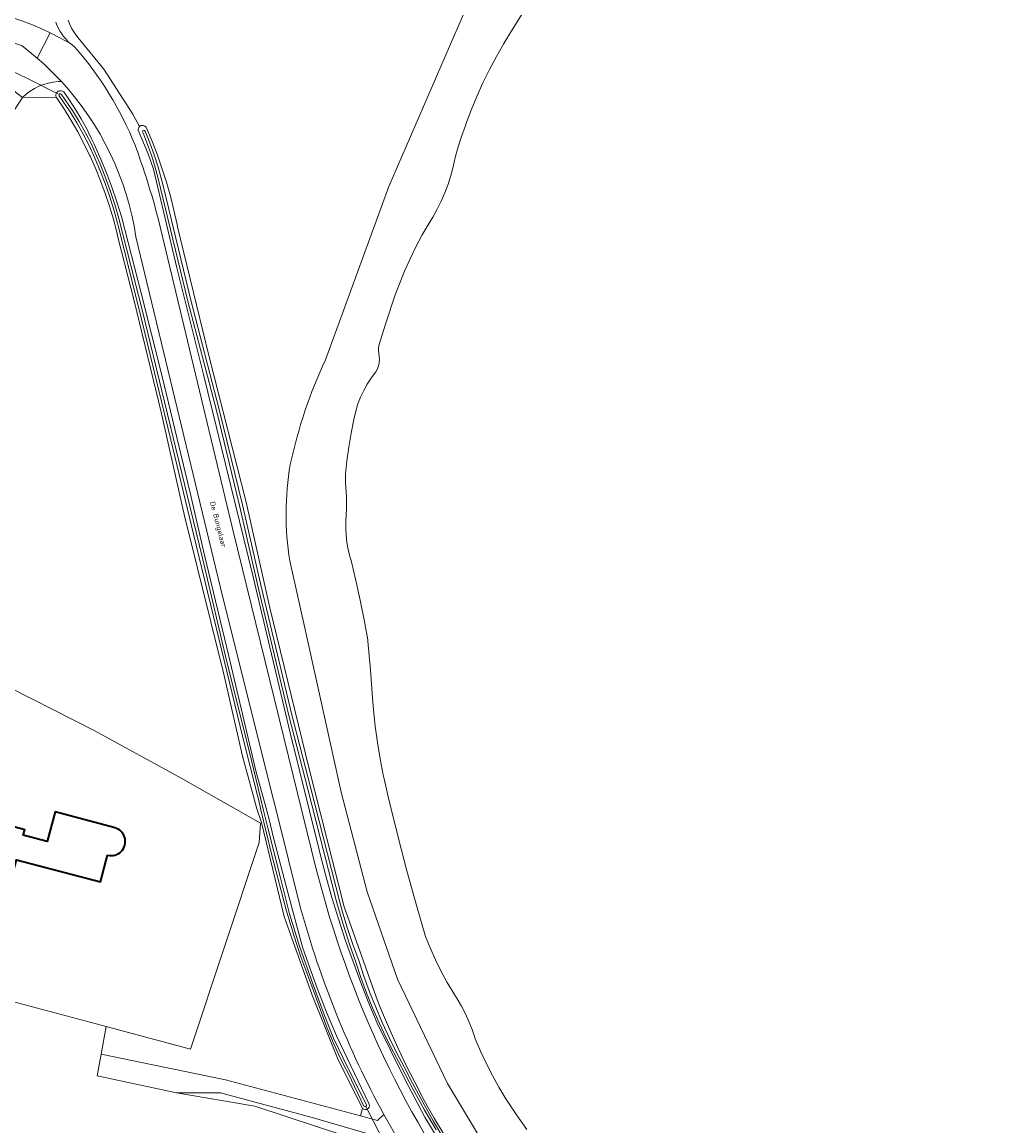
# Model space of a CAD drawing. Header units: metres. Extents: x 178952 to 185583, y 415201 to 419317.
# Tile 146 of 165: x 184882 to 185056, y 415667 to 415863. Entities that reach past the tile are written whole.
import ezdxf
from ezdxf.enums import TextEntityAlignment as Align

# ---------------------------------------------------------------- set-up
doc = ezdxf.new("R2010")
doc.units = ezdxf.units.M
for name, color, linetype, lineweight in [('B-XX-KW-KUNSTWERK_DUIKER-G', 252, 'Continuous', 18), ('B-XX-OG-BEBOUWING-GV', 252, 'Continuous', 35), ('B-XX-OG-TERREIN_CULTUURSCHEIDING-GV', 253, 'Continuous', 18), ('B-XX-OG-TOPOGRAFIE-T18', 253, 'Continuous', 18), ('B-XX-OG-WATER-GV', 253, 'Continuous', 18), ('B-XX-OG-WATER_SLOOT-GV', 253, 'Continuous', 18), ('B-XX-OG-WEG-GV', 253, 'Continuous', 18)]:
    doc.layers.add(name, color=color, linetype=linetype, lineweight=lineweight)
doc.styles.add('NLCS-ISO-M-T18', font='NLCS-ISO.ttf', dxfattribs={"height": 1.8})

msp = doc.modelspace()

# ---------------------------------------------------------------- linework, layer by layer
at = {"layer": 'B-XX-KW-KUNSTWERK_DUIKER-G'}
for points in [[(184875.137, 415856.881), (184876.034, 415856.438), (184877.035, 415855.943), (184878.433, 415855.251), (184882.811, 415853.086), (184887.978, 415850.53), (184888.261, 415850.391)], [(184942.828, 415670.87), (184943.066, 415670.398), (184946.163, 415664.262), (184946.353, 415663.885)]]:
    msp.add_lwpolyline(points, dxfattribs=at)
at = {"layer": 'B-XX-OG-BEBOUWING-GV'}
msp.add_lwpolyline([(184898.297, 415720.236), (184898.168, 415720.298), (184887.769, 415723.106), (184886.336, 415717.8), (184882.088, 415718.947), (184882.349, 415719.912), (184876.074, 415721.607), (184873.654, 415712.646), (184879.929, 415710.951), (184880.912, 415714.591), (184895.794, 415710.679), (184897.037, 415715.407)], dxfattribs=at)
msp.add_arc((184897.68, 415717.818), 2.495, 255.079, 75.67346, dxfattribs=at)
at = {"layer": 'B-XX-OG-TERREIN_CULTUURSCHEIDING-GV'}
for points in [[(184935.657, 415803.236), (184946.905, 415833.953), (184962.253, 415869.454)], [(184935.657, 415803.236), (184946.905, 415833.953), (184962.253, 415869.454)], [(184890.035, 415863.453), (184890.332, 415862.667), (184890.702, 415861.913), (184891.143, 415861.198), (184891.649, 415860.527), (184891.846, 415860.299), (184896.374, 415854.779), (184901.531, 415846.78), (184902.709, 415844.624), (184902.923, 415844.751), (184903.167, 415844.805), (184903.415, 415844.779), (184903.642, 415844.677), (184903.843, 415844.484), (184904.856, 415842.095), (184905.794, 415839.677), (184906.658, 415837.23), (184907.445, 415834.758), (184908.156, 415832.263), (184908.79, 415829.747), (184909.346, 415827.213), (184909.428, 415826.804), (184915.021, 415803.768), (184921.573, 415778.008), (184925.761, 415759.241), (184932.741, 415730.714), (184938.983, 415706.264), (184941.781, 415698.251), (184944.655, 415690.266), (184945.383, 415688.278), (184946.796, 415684.941), (184948.281, 415681.636), (184949.839, 415678.364), (184951.469, 415675.128), (184953.17, 415671.928), (184954.942, 415668.766), (184956.782, 415665.645)], [(184890.035, 415863.453), (184890.332, 415862.667), (184890.702, 415861.913), (184891.143, 415861.198), (184891.649, 415860.527), (184891.846, 415860.299), (184896.374, 415854.779), (184901.531, 415846.78), (184902.709, 415844.624), (184902.923, 415844.751), (184903.167, 415844.805), (184903.415, 415844.779), (184903.642, 415844.677), (184903.843, 415844.484), (184904.856, 415842.095), (184905.794, 415839.677), (184906.658, 415837.23), (184907.445, 415834.758), (184908.156, 415832.263), (184908.79, 415829.747), (184909.346, 415827.213), (184909.428, 415826.804), (184915.021, 415803.768), (184921.573, 415778.008), (184925.761, 415759.241), (184932.741, 415730.714), (184938.983, 415706.264), (184941.781, 415698.251), (184944.655, 415690.266), (184945.383, 415688.278), (184946.796, 415684.941), (184948.281, 415681.636), (184949.839, 415678.364), (184951.469, 415675.128), (184953.17, 415671.928), (184954.942, 415668.766), (184956.782, 415665.645)], [(184876.224, 415746.828), (184894.658, 415737.53), (184910.202, 415728.993), (184924.122, 415721.086), (184923.878, 415717.653), (184911.73, 415681.028), (184896.795, 415685.011), (184895.898, 415680.107), (184917.952, 415675.577), (184941.878, 415669.173), (184942.238, 415670.493), (184937.759, 415679.438), (184933.298, 415690.606), (184928.342, 415704.548), (184924.302, 415721.2), (184923.5, 415723.623), (184922.84, 415726.021), (184920.932, 415732.95), (184917.611, 415747.505), (184910.648, 415775.592), (184906.522, 415793.941), (184901.761, 415813.702), (184898.924, 415824.725), (184898.658, 415825.869), (184898.059, 415828.179), (184897.383, 415830.468), (184896.63, 415832.734), (184895.802, 415834.972), (184894.9, 415837.182), (184893.924, 415839.36), (184893.848, 415839.523), (184892.836, 415841.607), (184891.752, 415843.655), (184890.598, 415845.665), (184889.376, 415847.634), (184888.086, 415849.559), (184887.937, 415849.788), (184881.965, 415849.768), (184879.597, 415846.077)], [(184963.819, 415663.982), (184957.269, 415674.934), (184948.433, 415693.39), (184943.029, 415708.93), (184938.424, 415726.602), (184932.402, 415753.849), (184929.31, 415767.585)], [(184963.819, 415663.982), (184957.269, 415674.934), (184948.433, 415693.39), (184943.029, 415708.93), (184938.424, 415726.602), (184932.402, 415753.849), (184929.31, 415767.585)], [(184882.349, 415719.912), (184882.088, 415718.947), (184886.336, 415717.8), (184887.769, 415723.106), (184898.168, 415720.298), (184898.297, 415720.236)], [(184897.037, 415715.407), (184895.794, 415710.679), (184880.912, 415714.591), (184879.929, 415710.951), (184873.654, 415712.646), (184876.074, 415721.607), (184882.349, 415719.912)], [(184944.831, 415663.747), (184923.132, 415670.903), (184909.225, 415673.259), (184895.202, 415676.302), (184895.898, 415680.107), (184896.795, 415685.011), (184866.598, 415693.063), (184861.375, 415694.456), (184857.499, 415681.858), (184817.099, 415692.455), (184815.667, 415688.93), (184801.672, 415649.579)]]:
    msp.add_lwpolyline(points, dxfattribs=at)
msp.add_lwpolyline([(184894.658, 415737.53), (184876.224, 415746.828), (184869.024, 415745.363), (184866.416, 415728.439), (184864.153, 415716.561), (184859.684, 415695.663), (184857.712, 415689.105), (184856.552, 415683.97), (184851.208, 415685.178), (184817.661, 415693.839), (184817.099, 415692.455), (184857.499, 415681.858), (184861.375, 415694.456), (184866.598, 415693.063), (184896.795, 415685.011), (184911.73, 415681.028), (184923.878, 415717.653), (184924.122, 415721.086), (184910.202, 415728.993)], close=True, dxfattribs=at)
at = {"layer": 'B-XX-OG-TERREIN_CULTUURSCHEIDING-GV', "extrusion": (0, 0, -1)}
for centre, radius, start, end in [((-185013.342, 415766.762), 85.821, 12.03178, 25.15046), ((-185013.342, 415766.762), 85.821, 12.03178, 25.15046), ((-184982.326, 415775.821), 53.652, 351.17019, 9.47437), ((-184982.326, 415775.821), 53.652, 351.17019, 9.47437), ((-184897.68, 415717.818), 2.495, 104.32654, 284.921)]:
    msp.add_arc(centre, radius, start, end, dxfattribs=at)
at = {"layer": 'B-XX-OG-WATER-GV'}
for points in [[(184979.762, 415879.407), (184968.599, 415861.538), (184967.235, 415859.292), (184965.94, 415857.004), (184964.715, 415854.679), (184963.562, 415852.318), (184962.481, 415849.922), (184961.474, 415847.495), (184960.54, 415845.038), (184960.391, 415844.622), (184959.735, 415842.809), (184959.155, 415840.969), (184958.652, 415839.108), (184958.27, 415837.441), (184957.857, 415835.887), (184957.367, 415834.356), (184956.801, 415832.851), (184956.161, 415831.376), (184955.448, 415829.934), (184954.665, 415828.53), (184954.003, 415827.458), (184952.809, 415825.385), (184951.686, 415823.272), (184950.634, 415821.124), (184949.654, 415818.941), (184948.748, 415816.727), (184947.942, 415814.557), (184946.316, 415809.537), (184945.184, 415805.963), (184945.072, 415805.414), (184945.039, 415804.855), (184945.078, 415804.356), (184945.19, 415803.805), (184945.222, 415803.243), (184945.175, 415802.683), (184945.049, 415802.135), (184944.847, 415801.611), (184944.572, 415801.12), (184944.509, 415801.028), (184943.749, 415799.985), (184943.054, 415798.896), (184942.429, 415797.767), (184941.874, 415796.602), (184941.393, 415795.404), (184941.274, 415795.069), (184940.696, 415792.654), (184940.197, 415790.221), (184939.776, 415787.773), (184939.434, 415785.313), (184939.184, 415782.972), (184939.202, 415781.392), (184939.3, 415779.815), (184939.381, 415779.008), (184939.349, 415776.729), (184939.252, 415774.679), (184939.236, 415773.405), (184939.301, 415772.133), (184939.445, 415770.868), (184939.668, 415769.614), (184939.97, 415768.377), (184940.195, 415767.621), (184941.047, 415764.133), (184941.821, 415760.627), (184942.517, 415757.105), (184943.134, 415753.569), (184943.174, 415753.321), (184943.607, 415748.283), (184943.906, 415744.097), (184944.141, 415741.186), (184944.455, 415738.282), (184944.849, 415735.388), (184945.322, 415732.506), (184945.874, 415729.638), (184946.026, 415728.917), (184946.676, 415726.07), (184947.056, 415724.552), (184948.536, 415718.588), (184950.093, 415712.645), (184951.727, 415706.722), (184953.399, 415700.957), (184954.249, 415698.873), (184955.172, 415696.82), (184956.168, 415694.802), (184957.235, 415692.82), (184958.372, 415690.877), (184958.972, 415689.911), (184959.744, 415688.617), (184960.447, 415687.284), (184961.077, 415685.915), (184961.634, 415684.515), (184962.117, 415683.087), (184962.184, 415682.866), (184963.126, 415680.666), (184964.142, 415678.499), (184965.229, 415676.366), (184966.387, 415674.272), (184967.614, 415672.217), (184967.721, 415672.045), (184969.491, 415669.39), (184971.326, 415666.781)], [(184979.762, 415879.407), (184968.599, 415861.538), (184967.235, 415859.292), (184965.94, 415857.004), (184964.715, 415854.679), (184963.562, 415852.318), (184962.481, 415849.922), (184961.474, 415847.495), (184960.54, 415845.038), (184960.391, 415844.622), (184959.735, 415842.809), (184959.155, 415840.969), (184958.652, 415839.108), (184958.27, 415837.441), (184957.857, 415835.887), (184957.367, 415834.356), (184956.801, 415832.851), (184956.161, 415831.376), (184955.448, 415829.934), (184954.665, 415828.53), (184954.003, 415827.458), (184952.809, 415825.385), (184951.686, 415823.272), (184950.634, 415821.124), (184949.654, 415818.941), (184948.748, 415816.727), (184947.942, 415814.557), (184946.316, 415809.537), (184945.184, 415805.963), (184945.072, 415805.414), (184945.039, 415804.855), (184945.078, 415804.356), (184945.19, 415803.805), (184945.222, 415803.243), (184945.175, 415802.683), (184945.049, 415802.135), (184944.847, 415801.611), (184944.572, 415801.12), (184944.509, 415801.028), (184943.749, 415799.985), (184943.054, 415798.896), (184942.429, 415797.767), (184941.874, 415796.602), (184941.393, 415795.404), (184941.274, 415795.069), (184940.696, 415792.654), (184940.197, 415790.221), (184939.776, 415787.773), (184939.434, 415785.313), (184939.184, 415782.972), (184939.202, 415781.392), (184939.3, 415779.815), (184939.381, 415779.008), (184939.349, 415776.729), (184939.252, 415774.679), (184939.236, 415773.405), (184939.301, 415772.133), (184939.445, 415770.868), (184939.668, 415769.614), (184939.97, 415768.377), (184940.195, 415767.621), (184941.047, 415764.133), (184941.821, 415760.627), (184942.517, 415757.105), (184943.134, 415753.569), (184943.174, 415753.321), (184943.607, 415748.283), (184943.906, 415744.097), (184944.141, 415741.186), (184944.455, 415738.282), (184944.849, 415735.388), (184945.322, 415732.506), (184945.874, 415729.638), (184946.026, 415728.917), (184946.676, 415726.07), (184947.056, 415724.552), (184948.536, 415718.588), (184950.093, 415712.645), (184951.727, 415706.722), (184953.399, 415700.957), (184954.249, 415698.873), (184955.172, 415696.82), (184956.168, 415694.802), (184957.235, 415692.82), (184958.372, 415690.877), (184958.972, 415689.911), (184959.744, 415688.617), (184960.447, 415687.284), (184961.077, 415685.915), (184961.634, 415684.515), (184962.117, 415683.087), (184962.184, 415682.866), (184963.126, 415680.666), (184964.142, 415678.499), (184965.229, 415676.366), (184966.387, 415674.272), (184967.614, 415672.217), (184967.721, 415672.045), (184969.491, 415669.39), (184971.326, 415666.781)], [(184956.71, 415665.021), (184954.76, 415668.293), (184952.879, 415671.605), (184951.068, 415674.956), (184949.577, 415677.847), (184948.212, 415680.446), (184946.919, 415683.082), (184945.698, 415685.752), (184944.55, 415688.454), (184943.476, 415691.187), (184942.477, 415693.948), (184941.554, 415696.735), (184940.522, 415699.568), (184939.57, 415702.412), (184938.695, 415705.281), (184938.186, 415707.088), (184933.068, 415727.233), (184929.669, 415740.284), (184924.244, 415763.04), (184920.956, 415777.544), (184916.832, 415794.393), (184911.796, 415813.789), (184906.914, 415833.832), (184906.571, 415835.221), (184905.967, 415837.398), (184905.286, 415839.552), (184904.529, 415841.68), (184903.697, 415843.78), (184903.554, 415843.893), (184903.415, 415843.895), (184903.297, 415843.821), (184903.238, 415843.694), (184903.257, 415843.556), (184903.371, 415843.291), (184904.127, 415841.419), (184904.809, 415839.518), (184905.415, 415837.591), (184905.944, 415835.642), (184906.395, 415833.674), (184911.276, 415813.658), (184916.312, 415794.262), (184920.434, 415777.421), (184923.722, 415762.918), (184929.149, 415740.154), (184932.549, 415727.099), (184937.667, 415706.956), (184938.729, 415703.363), (184939.869, 415699.793), (184941.009, 415696.46), (184941.934, 415693.72), (184942.935, 415691.006), (184944.011, 415688.321), (184945.16, 415685.666), (184946.382, 415683.044), (184947.677, 415680.458), (184949.042, 415677.907), (184949.169, 415677.679), (184951.129, 415673.98), (184953.159, 415670.319), (184955.259, 415666.697)]]:
    msp.add_lwpolyline(points, dxfattribs=at)
msp.add_lwpolyline([(184937.073, 415682.984), (184935.571, 415686.655), (184933.483, 415692.402), (184931.046, 415699.262), (184929.278, 415705.01), (184927.661, 415711.378), (184925.365, 415720.505), (184924.684, 415723.331), (184924.143, 415725.575), (184922.547, 415732.194), (184917.954, 415750.702), (184913.855, 415768.067), (184909.154, 415787.484), (184903.199, 415811.848), (184899.031, 415828.29), (184898.3, 415830.781), (184897.492, 415833.249), (184896.609, 415835.69), (184895.651, 415838.102), (184894.619, 415840.485), (184894.181, 415841.438), (184893.124, 415843.469), (184891.997, 415845.462), (184890.801, 415847.415), (184889.538, 415849.324), (184888.858, 415850.295), (184888.713, 415850.38), (184888.576, 415850.365), (184888.469, 415850.277), (184888.427, 415850.146), (184888.463, 415850.013), (184889.119, 415849.077), (184890.378, 415847.175), (184891.57, 415845.23), (184892.694, 415843.245), (184893.747, 415841.221), (184894.774, 415839.001), (184895.728, 415836.749), (184896.608, 415834.466), (184897.413, 415832.156), (184898.142, 415829.821), (184898.795, 415827.463), (184898.92, 415826.971), (184901.576, 415816.385), (184902.981, 415810.646), (184908.237, 415789.034), (184912.237, 415772.337), (184916.771, 415753.849), (184920.975, 415736.252), (184923.657, 415725.725), (184923.756, 415725.337), (184924.213, 415723.433), (184926.19, 415715.187), (184928.714, 415705.501), (184930.035, 415701.195), (184931.28, 415697.37), (184933.559, 415691.216), (184935.972, 415684.709), (184936.899, 415682.464), (184937.899, 415680.25), (184938.972, 415678.071), (184939.731, 415676.629), (184942.447, 415670.912), (184942.556, 415670.823), (184942.695, 415670.805), (184942.823, 415670.865), (184942.9, 415670.99), (184942.899, 415671.125), (184939.657, 415677.583)], close=True, dxfattribs=at)
at = {"layer": 'B-XX-OG-WATER_SLOOT-GV'}
for points in [[(184971.326, 415666.781), (184969.491, 415669.39), (184967.721, 415672.045), (184967.614, 415672.217), (184966.387, 415674.272), (184965.229, 415676.366), (184964.142, 415678.499), (184963.126, 415680.666), (184962.184, 415682.866), (184962.117, 415683.087), (184961.634, 415684.515), (184961.077, 415685.915), (184960.447, 415687.284), (184959.744, 415688.617), (184958.972, 415689.911), (184958.372, 415690.877), (184957.235, 415692.82), (184956.168, 415694.802), (184955.172, 415696.82), (184954.249, 415698.873), (184953.399, 415700.957), (184951.727, 415706.722), (184950.093, 415712.645), (184948.536, 415718.588), (184947.056, 415724.552), (184946.676, 415726.07), (184946.026, 415728.917), (184945.874, 415729.638), (184945.322, 415732.506), (184944.849, 415735.388), (184944.455, 415738.282), (184944.141, 415741.186), (184943.906, 415744.097), (184943.607, 415748.283), (184943.174, 415753.321), (184943.134, 415753.569), (184942.517, 415757.105), (184941.821, 415760.627), (184941.047, 415764.133), (184940.195, 415767.621), (184939.97, 415768.377), (184939.668, 415769.614), (184939.445, 415770.868), (184939.301, 415772.133), (184939.236, 415773.405), (184939.252, 415774.679), (184939.349, 415776.729), (184939.381, 415779.008), (184939.3, 415779.815), (184939.202, 415781.392), (184939.184, 415782.972), (184939.434, 415785.313), (184939.776, 415787.773), (184940.197, 415790.221), (184940.696, 415792.654), (184941.274, 415795.069), (184941.393, 415795.404), (184941.874, 415796.602), (184942.429, 415797.767), (184943.054, 415798.896), (184943.749, 415799.985), (184944.509, 415801.028), (184944.572, 415801.12), (184944.847, 415801.611), (184945.049, 415802.135), (184945.175, 415802.683), (184945.222, 415803.243), (184945.19, 415803.805), (184945.078, 415804.356), (184945.039, 415804.855), (184945.072, 415805.414), (184945.184, 415805.963), (184946.316, 415809.537), (184947.942, 415814.557), (184948.748, 415816.727), (184949.654, 415818.941), (184950.634, 415821.124), (184951.686, 415823.272), (184952.809, 415825.385), (184954.003, 415827.458), (184954.665, 415828.53), (184955.448, 415829.934), (184956.161, 415831.376), (184956.801, 415832.851), (184957.367, 415834.356), (184957.857, 415835.887), (184958.27, 415837.441), (184958.652, 415839.108), (184959.155, 415840.969), (184959.735, 415842.809), (184960.391, 415844.622), (184960.54, 415845.038), (184961.474, 415847.495), (184962.481, 415849.922), (184963.562, 415852.318), (184964.715, 415854.679), (184965.94, 415857.004), (184967.235, 415859.292), (184968.599, 415861.538), (184979.762, 415879.407)], [(184971.326, 415666.781), (184969.491, 415669.39), (184967.721, 415672.045), (184967.614, 415672.217), (184966.387, 415674.272), (184965.229, 415676.366), (184964.142, 415678.499), (184963.126, 415680.666), (184962.184, 415682.866), (184962.117, 415683.087), (184961.634, 415684.515), (184961.077, 415685.915), (184960.447, 415687.284), (184959.744, 415688.617), (184958.972, 415689.911), (184958.372, 415690.877), (184957.235, 415692.82), (184956.168, 415694.802), (184955.172, 415696.82), (184954.249, 415698.873), (184953.399, 415700.957), (184951.727, 415706.722), (184950.093, 415712.645), (184948.536, 415718.588), (184947.056, 415724.552), (184946.676, 415726.07), (184946.026, 415728.917), (184945.874, 415729.638), (184945.322, 415732.506), (184944.849, 415735.388), (184944.455, 415738.282), (184944.141, 415741.186), (184943.906, 415744.097), (184943.607, 415748.283), (184943.174, 415753.321), (184943.134, 415753.569), (184942.517, 415757.105), (184941.821, 415760.627), (184941.047, 415764.133), (184940.195, 415767.621), (184939.97, 415768.377), (184939.668, 415769.614), (184939.445, 415770.868), (184939.301, 415772.133), (184939.236, 415773.405), (184939.252, 415774.679), (184939.349, 415776.729), (184939.381, 415779.008), (184939.3, 415779.815), (184939.202, 415781.392), (184939.184, 415782.972), (184939.434, 415785.313), (184939.776, 415787.773), (184940.197, 415790.221), (184940.696, 415792.654), (184941.274, 415795.069), (184941.393, 415795.404), (184941.874, 415796.602), (184942.429, 415797.767), (184943.054, 415798.896), (184943.749, 415799.985), (184944.509, 415801.028), (184944.572, 415801.12), (184944.847, 415801.611), (184945.049, 415802.135), (184945.175, 415802.683), (184945.222, 415803.243), (184945.19, 415803.805), (184945.078, 415804.356), (184945.039, 415804.855), (184945.072, 415805.414), (184945.184, 415805.963), (184946.316, 415809.537), (184947.942, 415814.557), (184948.748, 415816.727), (184949.654, 415818.941), (184950.634, 415821.124), (184951.686, 415823.272), (184952.809, 415825.385), (184954.003, 415827.458), (184954.665, 415828.53), (184955.448, 415829.934), (184956.161, 415831.376), (184956.801, 415832.851), (184957.367, 415834.356), (184957.857, 415835.887), (184958.27, 415837.441), (184958.652, 415839.108), (184959.155, 415840.969), (184959.735, 415842.809), (184960.391, 415844.622), (184960.54, 415845.038), (184961.474, 415847.495), (184962.481, 415849.922), (184963.562, 415852.318), (184964.715, 415854.679), (184965.94, 415857.004), (184967.235, 415859.292), (184968.599, 415861.538), (184979.762, 415879.407)], [(184962.253, 415869.454), (184946.905, 415833.953), (184935.657, 415803.236)], [(184962.253, 415869.454), (184946.905, 415833.953), (184935.657, 415803.236)], [(184956.782, 415665.645), (184954.942, 415668.766), (184953.17, 415671.928), (184951.469, 415675.128), (184949.839, 415678.364), (184948.281, 415681.636), (184946.796, 415684.941), (184945.383, 415688.278), (184944.655, 415690.266), (184941.781, 415698.251), (184938.983, 415706.264), (184932.741, 415730.714), (184925.761, 415759.241), (184921.573, 415778.008), (184915.021, 415803.768), (184909.428, 415826.804), (184909.346, 415827.213), (184908.79, 415829.747), (184908.156, 415832.263), (184907.445, 415834.758), (184906.658, 415837.23), (184905.794, 415839.677), (184904.856, 415842.095), (184903.843, 415844.484), (184903.642, 415844.677), (184903.415, 415844.779), (184903.167, 415844.805), (184902.923, 415844.751), (184902.709, 415844.624), (184902.546, 415844.436), (184902.45, 415844.205), (184902.432, 415843.957), (184904.218, 415839.728), (184905.183, 415837.015), (184909.331, 415819.522), (184914.046, 415800.599), (184922.794, 415764.988), (184929.405, 415737.118), (184934.525, 415716.327), (184934.717, 415715.554), (184935.714, 415711.728), (184936.788, 415707.922), (184937.939, 415704.139), (184939.167, 415700.38), (184940.47, 415696.647), (184941.848, 415692.941), (184943.301, 415689.263), (184944.829, 415685.616), (184949.714, 415675.71), (184953.243, 415668.969), (184959.165, 415659.225)], [(184955.259, 415666.697), (184953.159, 415670.319), (184951.129, 415673.98), (184949.169, 415677.679), (184949.042, 415677.907), (184947.677, 415680.458), (184946.382, 415683.044), (184945.16, 415685.666), (184944.011, 415688.321), (184942.935, 415691.006), (184941.934, 415693.72), (184941.009, 415696.46), (184939.869, 415699.793), (184938.729, 415703.363), (184937.667, 415706.956), (184932.549, 415727.099), (184929.149, 415740.154), (184923.722, 415762.918), (184920.434, 415777.421), (184916.312, 415794.262), (184911.276, 415813.658), (184906.395, 415833.674), (184905.944, 415835.642), (184905.415, 415837.591), (184904.809, 415839.518), (184904.127, 415841.419), (184903.371, 415843.291), (184903.257, 415843.556), (184903.238, 415843.694), (184903.297, 415843.821), (184903.415, 415843.895), (184903.554, 415843.893), (184903.697, 415843.78), (184904.529, 415841.68), (184905.286, 415839.552), (184905.967, 415837.398), (184906.571, 415835.221), (184906.914, 415833.832), (184911.796, 415813.789), (184916.832, 415794.393), (184920.956, 415777.544), (184924.244, 415763.04), (184929.669, 415740.284), (184933.068, 415727.233), (184938.186, 415707.088), (184938.695, 415705.281), (184939.57, 415702.412), (184940.522, 415699.568), (184941.554, 415696.735), (184942.477, 415693.948), (184943.476, 415691.187), (184944.55, 415688.454), (184945.698, 415685.752), (184946.919, 415683.082), (184948.212, 415680.446), (184949.577, 415677.847), (184951.068, 415674.956), (184952.879, 415671.605), (184954.76, 415668.293), (184956.71, 415665.021)], [(184929.31, 415767.585), (184932.402, 415753.849), (184938.424, 415726.602), (184943.029, 415708.93), (184948.433, 415693.39), (184957.269, 415674.934), (184963.819, 415663.982)], [(184929.31, 415767.585), (184932.402, 415753.849), (184938.424, 415726.602), (184943.029, 415708.93), (184948.433, 415693.39), (184957.269, 415674.934), (184963.819, 415663.982)]]:
    msp.add_lwpolyline(points, dxfattribs=at)
for points in [[(184937.589, 415683.364), (184935.858, 415687.569), (184934.202, 415691.803), (184932.62, 415696.066), (184931.553, 415699.079), (184928.965, 415708.777), (184926.454, 415718.495), (184925.644, 415721.702), (184925.228, 415723.247), (184924.636, 415725.446), (184923.375, 415730.133), (184918.549, 415750.692), (184914.227, 415768.568), (184911.666, 415779.669), (184906.631, 415800.512), (184903.001, 415815.065), (184899.51, 415828.651), (184898.688, 415831.264), (184897.79, 415833.851), (184896.817, 415836.412), (184895.769, 415838.943), (184894.649, 415841.442), (184894.126, 415842.543), (184893.275, 415844.28), (184892.352, 415845.98), (184891.359, 415847.64), (184890.299, 415849.258), (184889.251, 415850.726), (184889.038, 415850.868), (184888.791, 415850.937), (184888.535, 415850.928), (184888.294, 415850.84), (184888.092, 415850.683), (184887.978, 415850.53), (184887.886, 415850.291), (184887.872, 415850.035), (184887.937, 415849.788), (184888.086, 415849.559), (184889.376, 415847.634), (184890.598, 415845.665), (184891.752, 415843.655), (184892.836, 415841.607), (184893.848, 415839.523), (184893.924, 415839.36), (184894.9, 415837.182), (184895.802, 415834.972), (184896.63, 415832.734), (184897.383, 415830.468), (184898.059, 415828.179), (184898.658, 415825.869), (184898.924, 415824.725), (184901.761, 415813.702), (184906.522, 415793.941), (184910.648, 415775.592), (184917.611, 415747.505), (184920.932, 415732.95), (184922.84, 415726.021), (184923.5, 415723.623), (184924.302, 415721.2), (184928.342, 415704.548), (184933.298, 415690.606), (184937.759, 415679.438), (184942.238, 415670.493), (184942.437, 415670.364), (184942.668, 415670.308), (184942.904, 415670.332), (184943.066, 415670.398), (184943.25, 415670.548), (184943.375, 415670.75), (184943.426, 415670.982), (184943.398, 415671.218), (184943.338, 415671.361)], [(184922.547, 415732.194), (184924.143, 415725.575), (184924.684, 415723.331), (184925.365, 415720.505), (184927.661, 415711.378), (184929.278, 415705.01), (184931.046, 415699.262), (184933.483, 415692.402), (184935.571, 415686.655), (184937.073, 415682.984), (184939.657, 415677.583), (184942.899, 415671.125), (184942.9, 415670.99), (184942.823, 415670.865), (184942.695, 415670.805), (184942.556, 415670.823), (184942.447, 415670.912), (184939.731, 415676.629), (184938.972, 415678.071), (184937.899, 415680.25), (184936.899, 415682.464), (184935.972, 415684.709), (184933.559, 415691.216), (184931.28, 415697.37), (184930.035, 415701.195), (184928.714, 415705.501), (184926.19, 415715.187), (184924.213, 415723.433), (184923.756, 415725.337), (184923.657, 415725.725), (184920.975, 415736.252), (184916.771, 415753.849), (184912.237, 415772.337), (184908.237, 415789.034), (184902.981, 415810.646), (184901.576, 415816.385), (184898.92, 415826.971), (184898.795, 415827.463), (184898.142, 415829.821), (184897.413, 415832.156), (184896.608, 415834.466), (184895.728, 415836.749), (184894.774, 415839.001), (184893.747, 415841.221), (184892.694, 415843.245), (184891.57, 415845.23), (184890.378, 415847.175), (184889.119, 415849.077), (184888.463, 415850.013), (184888.427, 415850.146), (184888.469, 415850.277), (184888.576, 415850.365), (184888.713, 415850.38), (184888.858, 415850.295), (184889.538, 415849.324), (184890.801, 415847.415), (184891.997, 415845.462), (184893.124, 415843.469), (184894.181, 415841.438), (184894.619, 415840.485), (184895.651, 415838.102), (184896.609, 415835.69), (184897.492, 415833.249), (184898.3, 415830.781), (184899.031, 415828.29), (184903.199, 415811.848), (184909.154, 415787.484), (184913.855, 415768.067), (184917.954, 415750.702)]]:
    msp.add_lwpolyline(points, close=True, dxfattribs=at)
for centre, radius, start, end in [((185013.342, 415766.762), 85.821, 154.84954, 167.96822), ((185013.342, 415766.762), 85.821, 154.84954, 167.96822), ((184982.326, 415775.821), 53.652, 170.52563, 188.82981), ((184982.326, 415775.821), 53.652, 170.52563, 188.82981)]:
    msp.add_arc(centre, radius, start, end, dxfattribs=at)
at = {"layer": 'B-XX-OG-WEG-GV'}
for points in [[(184877.276, 415860.492), (184878.488, 415860.074), (184881.91, 415858.895), (184884.568, 415856.739), (184886.867, 415861.197), (184885.624, 415861.783), (184883.739, 415862.598), (184881.824, 415863.339), (184879.882, 415864.005), (184877.915, 415864.595), (184876.686, 415864.97), (184875.725, 415865.263), (184875.604, 415865.09), (184871.527, 415866.305), (184859.492, 415869.739), (184788.621, 415888.57)], [(184881.824, 415863.339), (184883.739, 415862.598), (184885.624, 415861.783), (184886.867, 415861.197), (184888.695, 415860.261), (184890.429, 415859.287)], [(184959.165, 415659.225), (184953.243, 415668.969), (184949.714, 415675.71), (184944.829, 415685.616), (184943.301, 415689.263), (184941.848, 415692.941), (184940.47, 415696.647), (184939.167, 415700.38), (184937.939, 415704.139), (184936.788, 415707.922), (184935.714, 415711.728), (184934.717, 415715.554), (184934.525, 415716.327), (184929.405, 415737.118), (184922.794, 415764.988), (184914.046, 415800.599), (184909.331, 415819.522), (184905.183, 415837.015), (184904.218, 415839.728), (184902.432, 415843.957), (184902.45, 415844.205), (184902.546, 415844.436), (184902.709, 415844.624), (184901.531, 415846.78), (184896.374, 415854.779), (184891.846, 415860.299), (184891.649, 415860.527), (184891.143, 415861.198), (184890.702, 415861.913), (184890.332, 415862.667), (184890.035, 415863.453)], [(184891.169, 415858.745), (184890.429, 415859.287), (184888.695, 415860.261), (184886.867, 415861.197), (184884.568, 415856.739), (184885.719, 415855.711), (184888.844, 415852.583)], [(184878.401, 415852.488), (184881.965, 415849.768), (184882.62, 415850.356), (184883.326, 415850.882), (184884.076, 415851.344), (184884.865, 415851.737), (184885.686, 415852.058), (184886.533, 415852.304), (184887.398, 415852.474), (184888.274, 415852.566), (184888.844, 415852.583), (184885.719, 415855.711), (184884.568, 415856.739), (184881.91, 415858.895), (184878.488, 415860.074)], [(184890.429, 415859.287), (184891.169, 415858.745)], [(184879.597, 415846.077), (184881.965, 415849.768), (184878.401, 415852.488)], [(184888.844, 415852.583), (184888.274, 415852.566), (184887.398, 415852.474), (184886.533, 415852.304), (184885.686, 415852.058), (184884.865, 415851.737), (184884.076, 415851.344), (184883.326, 415850.882), (184882.62, 415850.356), (184881.965, 415849.768), (184887.937, 415849.788), (184887.872, 415850.035), (184887.886, 415850.291), (184887.978, 415850.53), (184888.092, 415850.683), (184888.294, 415850.84), (184888.535, 415850.928), (184888.791, 415850.937), (184889.038, 415850.868), (184889.251, 415850.726), (184890.299, 415849.258), (184891.359, 415847.64), (184892.352, 415845.98), (184893.275, 415844.28), (184894.126, 415842.543), (184894.649, 415841.442), (184895.769, 415838.943), (184896.817, 415836.412), (184897.79, 415833.851), (184898.688, 415831.264), (184899.51, 415828.651), (184903.001, 415815.065), (184906.631, 415800.512), (184911.666, 415779.669), (184914.227, 415768.568), (184918.549, 415750.692), (184923.375, 415730.133), (184924.636, 415725.446), (184925.228, 415723.247), (184925.644, 415721.702), (184926.454, 415718.495), (184928.965, 415708.777), (184931.553, 415699.079), (184932.62, 415696.066), (184934.202, 415691.803), (184935.858, 415687.569), (184937.589, 415683.364), (184943.338, 415671.361), (184943.398, 415671.218), (184943.426, 415670.982), (184943.375, 415670.75), (184943.25, 415670.548), (184943.066, 415670.398), (184942.904, 415670.332), (184942.668, 415670.308), (184942.437, 415670.364), (184942.238, 415670.493), (184941.878, 415669.173), (184944.86, 415668.375), (184945.98, 415669.429)], [(184905.994, 415828.313), (184919.203, 415773.086), (184934.022, 415712.939)], [(184934.022, 415712.939), (184919.203, 415773.086), (184905.994, 415828.313)], [(184931.247, 415706.035), (184926.967, 415723.141), (184926.447, 415725.22), (184926.341, 415725.643), (184917.045, 415762.798), (184902.047, 415825.047)], [(184902.047, 415825.047), (184917.045, 415762.798), (184926.341, 415725.643), (184926.447, 415725.22), (184926.967, 415723.141), (184931.247, 415706.035)], [(184948.86, 415664.324), (184933.302, 415668.92), (184917.067, 415673.284), (184909.225, 415673.259), (184923.132, 415670.903), (184944.831, 415663.747), (184953.537, 415651.376), (184953.603, 415651.282), (184963.99, 415637.432), (184984.535, 415617.811), (184993.615, 415609.968), (185002.744, 415602.643), (185013.147, 415594.258), (185027.901, 415587.782), (185051.785, 415580.989), (185067.389, 415577.804)], [(184945.98, 415669.429), (184948.86, 415664.324)]]:
    msp.add_lwpolyline(points, dxfattribs=at)
msp.add_lwpolyline([(184917.952, 415675.577), (184895.898, 415680.107), (184895.202, 415676.302), (184909.225, 415673.259), (184917.067, 415673.284), (184933.302, 415668.92), (184948.86, 415664.324), (184945.98, 415669.429), (184944.86, 415668.375), (184941.878, 415669.173)], close=True, dxfattribs=at)
for centre, radius, start, end in [((184896.45, 415866.117), 9.105, 199.26232, 228.60027), ((184844.819, 415818.223), 61.566, 21.98163, 41.16164), ((184850.247, 415817.143), 52.4, 8.67556, 42.55815), ((184762.664, 415790.239), 148.301, 14.87626, 20.12618), ((185107.949, 415756.603), 179.324, 194.09268, 216.67736), ((185098.476, 415752.072), 173.45, 195.39206, 208.45505)]:
    msp.add_arc(centre, radius, start, end, dxfattribs=at)
at = {"layer": 'B-XX-OG-WEG-GV', "extrusion": (0, 0, -1)}
for centre, radius, start, end in [((-184896.45, 415866.117), 9.105, 311.39973, 340.73768), ((-184844.819, 415818.223), 61.566, 138.83836, 158.01837), ((-184850.247, 415817.143), 52.4, 137.44185, 171.32444), ((-184762.664, 415790.239), 148.301, 159.87382, 165.12374), ((-185107.949, 415756.603), 179.324, 323.32264, 345.90732), ((-185098.476, 415752.072), 173.45, 331.54495, 344.60794)]:
    msp.add_arc(centre, radius, start, end, dxfattribs=at)

# ---------------------------------------------------------------- texts
at = {"layer": 'B-XX-OG-TOPOGRAFIE-T18', "style": 'NLCS-ISO-M-T18'}
msp.add_text('De Bungelaar', height=0.9, rotation=284.6, dxfattribs=at).set_placement((184916.658, 415774.041), align=Align.MIDDLE_CENTER)

doc.saveas('drawing.dxf')
